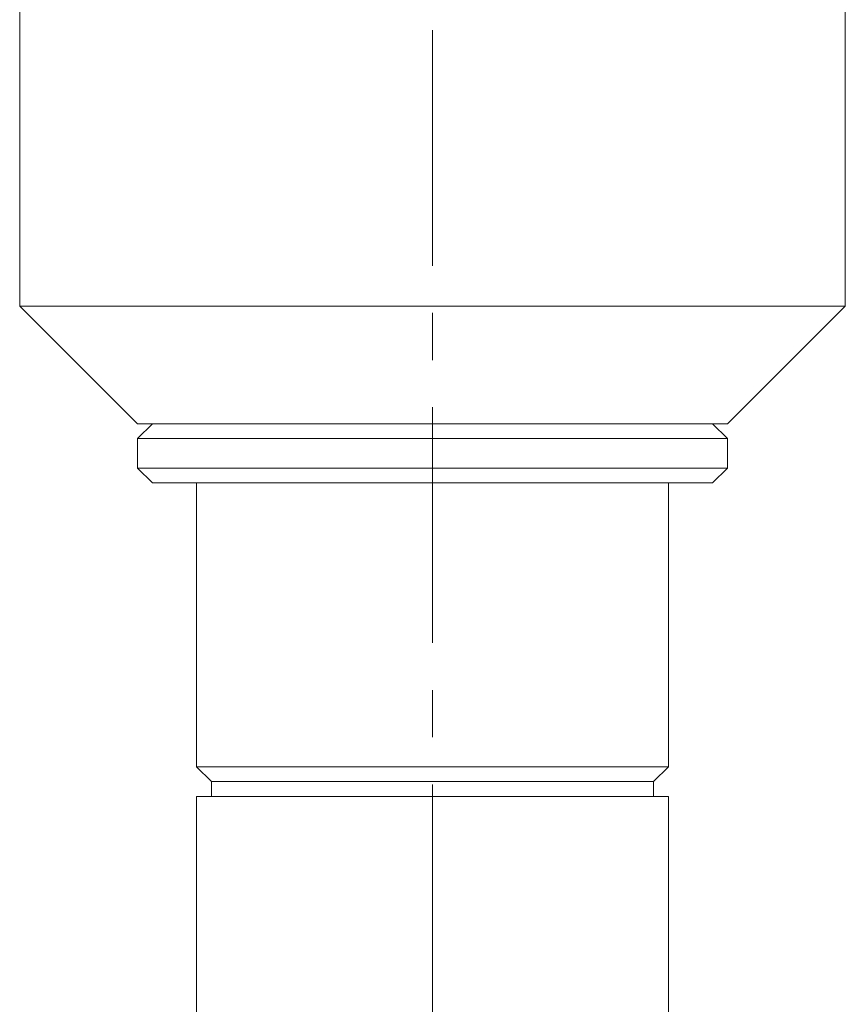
# Model space of a CAD drawing. Header units: inches. Extents: x 2 to 28.2, y 1.1 to 20.8.
# Tile 9 of 22: x 15.8 to 17.6, y 11 to 13. Entities that reach past the tile are written whole.
import ezdxf

# ---------------------------------------------------------------- set-up
doc = ezdxf.new("R2010")
doc.units = ezdxf.units.IN
doc.header["$MEASUREMENT"] = 0
doc.linetypes.add('CENTERX2', pattern=[0.8, 0.5, -0.1, 0.1, -0.1])
doc.layers.add('SLD-0', color=7, linetype='Continuous')

msp = doc.modelspace()

# ---------------------------------------------------------------- linework, layer by layer
at = {"color": 7, "linetype": 'Continuous', "lineweight": 15}
for p, q in [((15.8085, 14.4329), (15.8085, 12.4329)), ((17.5585, 12.4329), (17.5585, 14.4329)), ((15.8085, 12.4329), (16.0585, 12.1829)), ((16.0648, 12.4329), (15.8085, 12.4329)), ((17.5585, 12.4329), (16.0648, 12.4329)), ((17.3085, 12.1829), (17.5585, 12.4329)), ((16.0898, 12.1829), (16.0585, 12.1516)), ((16.2416, 12.1829), (16.0585, 12.1829)), ((17.3085, 12.1829), (16.2416, 12.1829)), ((17.3085, 12.1516), (17.2773, 12.1829)), ((16.0585, 12.1516), (16.0585, 12.0891)), ((16.0585, 12.1516), (17.3085, 12.1516)), ((17.3085, 12.0891), (17.3085, 12.1516)), ((16.0585, 12.0891), (16.0898, 12.0579)), ((16.0585, 12.0891), (17.3085, 12.0891)), ((17.2773, 12.0579), (17.3085, 12.0891)), ((16.0898, 12.0579), (17.2773, 12.0579)), ((16.1835, 12.0579), (16.1835, 11.4553)), ((17.1835, 11.4553), (17.1835, 12.0579)), ((16.1835, 11.4553), (16.2148, 11.4241)), ((17.1835, 11.4553), (16.1835, 11.4553)), ((17.1523, 11.4241), (17.1835, 11.4553)), ((16.2148, 11.4241), (16.2148, 11.3928)), ((17.1523, 11.4241), (16.2148, 11.4241)), ((17.1523, 11.3928), (17.1523, 11.4241)), ((16.1835, 11.3928), (16.1835, 7.1429)), ((17.1835, 11.3928), (16.1835, 11.3928)), ((17.1835, 7.1429), (17.1835, 11.3928))]:
    msp.add_line(p, q, dxfattribs=at)
at = {"layer": 'SLD-0', "color": 7, "linetype": 'CENTERX2', "lineweight": 0}
msp.add_line((16.6835, 15.4182), (16.6835, 6.0216), dxfattribs=at)

doc.saveas('drawing.dxf')
